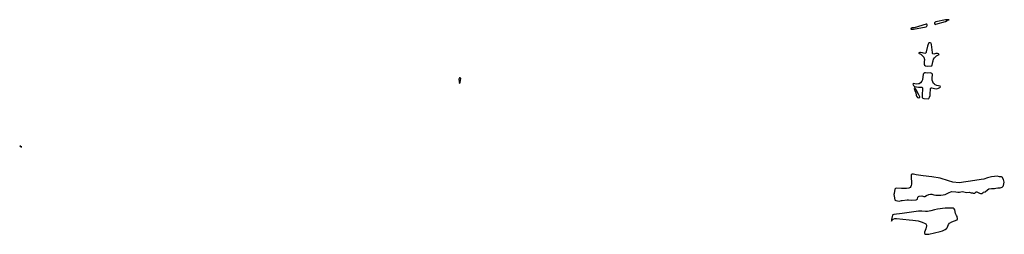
# Model space of a CAD drawing. Header units: inches. Extents: x 2387097 to 2568883, y 660483 to 715047.
# Tile 4 of 21: x 2438448 to 2466390, y 675109 to 681197. Entities that reach past the tile are written whole.
import ezdxf

# ---------------------------------------------------------------- set-up
doc = ezdxf.new("R2010")
doc.units = ezdxf.units.IN
doc.header["$MEASUREMENT"] = 0
for name, color, linetype in [('C4637', 7, 'Continuous'), ('C4657', 7, 'Continuous'), ('C4667', 7, 'Continuous'), ('C4668', 7, 'Continuous')]:
    doc.layers.add(name, color=color, linetype=linetype)

msp = doc.modelspace()

# ---------------------------------------------------------------- linework, layer by layer
at = {"layer": 'C4637', "color": 6, "elevation": 100}
msp.add_lwpolyline([(2438480, 677610), (2438448, 677610), (2438470, 677594), (2438480, 677600), (2438478, 677590), (2438490, 677589), (2438508, 677590), (2438492, 677592), (2438480, 677600)], close=True, dxfattribs=at)
at = {"layer": 'C4657', "color": 6, "elevation": 100}
msp.add_lwpolyline([(2450930, 679551), (2450916, 679530), (2450913, 679510), (2450920, 679430), (2450930, 679391), (2450950, 679411), (2450965, 679530), (2450950, 679546)], close=True, dxfattribs=at)
at = {"layer": 'C4667', "color": 6, "elevation": 100}
msp.add_lwpolyline([(2464118, 680000), (2464114, 679934), (2464125, 679905), (2464149, 679889), (2464210, 679875), (2464310, 679884), (2464330, 679890), (2464347, 679910), (2464363, 680000)], dxfattribs=at)
for points in [[(2464150, 679688), (2464130, 679685), (2464107, 679673), (2464089, 679651), (2464067, 679490), (2464048, 679450), (2464013, 679407), (2463978, 679382), (2463950, 679374), (2463891, 679371), (2463811, 679389), (2463795, 679370), (2463810, 679327), (2463845, 679305), (2463950, 679279), (2464045, 679285), (2464059, 679279), (2464068, 679268), (2464072, 679250), (2464059, 679050), (2464062, 678990), (2464081, 678970), (2464110, 678960), (2464225, 678955), (2464250, 678963), (2464270, 678999), (2464283, 679050), (2464283, 679110), (2464293, 679210), (2464299, 679241), (2464310, 679264), (2464330, 679268), (2464410, 679242), (2464470, 679239), (2464523, 679250), (2464557, 679270), (2464578, 679290), (2464569, 679310), (2464470, 679332), (2464430, 679348), (2464405, 679365), (2464382, 679390), (2464361, 679430), (2464345, 679485), (2464341, 679530), (2464348, 679648), (2464333, 679670), (2464310, 679681), (2464290, 679685), (2464210, 679680)], [(2463850, 679265), (2463838, 679262), (2463834, 679246), (2463850, 679189), (2463880, 679120), (2463890, 679054), (2463900, 679030), (2463930, 678990), (2463956, 678984), (2463990, 678989), (2463993, 679010), (2463962, 679062), (2463890, 679207)], [(2463770, 676813), (2463750, 676796), (2463743, 676770), (2463753, 676530), (2463750, 676490), (2463739, 676461), (2463720, 676440), (2463679, 676421), (2463610, 676412), (2463469, 676409), (2463326, 676414), (2463302, 676410), (2463290, 676402), (2463282, 676390), (2463260, 676270), (2463258, 676238), (2463260, 676190), (2463281, 676090), (2463290, 676078), (2463308, 676068), (2463410, 676053), (2463470, 676064), (2463490, 676070), (2463630, 676084), (2463670, 676084), (2463750, 676074), (2463889, 676090), (2463926, 676110), (2463935, 676165), (2463950, 676183), (2463970, 676191), (2464050, 676203), (2464110, 676179), (2464130, 676181), (2464182, 676210), (2464250, 676239), (2464292, 676248), (2464330, 676247), (2464390, 676229), (2464450, 676220), (2464590, 676216), (2464650, 676232), (2464710, 676239), (2464750, 676254), (2464822, 676298), (2464870, 676315), (2464900, 676320), (2465010, 676313), (2465070, 676302), (2465114, 676306), (2465190, 676324), (2465330, 676298), (2465390, 676305), (2465450, 676281), (2465490, 676281), (2465510, 676276), (2465550, 676278), (2465589, 676310), (2465610, 676311), (2465630, 676307), (2465690, 676276), (2465714, 676270), (2465752, 676268), (2465779, 676281), (2465800, 676300), (2465850, 676318), (2465908, 676372), (2465950, 676396), (2466030, 676412), (2466110, 676410), (2466150, 676413), (2466210, 676428), (2466270, 676429), (2466329, 676450), (2466357, 676470), (2466369, 676490), (2466390, 676590), (2466365, 676665), (2466329, 676729), (2466310, 676739), (2466250, 676740), (2466190, 676756), (2466115, 676745), (2466030, 676740), (2465911, 676710), (2465810, 676677), (2465730, 676667), (2465550, 676633), (2465110, 676572), (2464925, 676585), (2464804, 676630), (2464570, 676698), (2464330, 676738), (2464090, 676768), (2463953, 676790), (2463890, 676795), (2463808, 676812)], [(2464910, 675854), (2464710, 675847), (2464490, 675821), (2464410, 675803), (2464307, 675773), (2464210, 675757), (2464150, 675753), (2464050, 675762), (2463950, 675761), (2463490, 675696), (2463256, 675670), (2463230, 675662), (2463216, 675650), (2463189, 675529), (2463190, 675486), (2463195, 675505), (2463210, 675512), (2463216, 675524), (2463239, 675541), (2463287, 675553), (2463330, 675553), (2463690, 675516), (2463790, 675510), (2463949, 675489), (2464057, 675457), (2464139, 675419), (2464163, 675403), (2464173, 675390), (2464181, 675370), (2464181, 675350), (2464158, 675262), (2464126, 675170), (2464126, 675130), (2464152, 675112), (2464210, 675109), (2464250, 675115), (2464570, 675189), (2464632, 675210), (2464710, 675245), (2464749, 675270), (2464767, 675290), (2464803, 675390), (2464832, 675428), (2464897, 675463), (2465050, 675523), (2465057, 675550), (2465053, 675610), (2465030, 675641), (2465003, 675703), (2464985, 675805), (2464970, 675835), (2464948, 675848)]]:
    msp.add_lwpolyline(points, close=True, dxfattribs=at)
at = {"layer": 'C4668', "color": 6, "elevation": 100}
for points in [[(2464170, 681073), (2463830, 680963), (2463790, 680962), (2463770, 680970), (2463750, 680961), (2463741, 680930), (2463810, 680929), (2464170, 680997), (2464192, 681010), (2464202, 681030), (2464204, 681050), (2464193, 681073)], [(2464797, 681197), (2464723, 681190), (2464450, 681139), (2464430, 681129), (2464413, 681110), (2464407, 681090), (2464416, 681070), (2464430, 681064), (2464450, 681066), (2464717, 681150), (2464771, 681170), (2464781, 681179), (2464821, 681190)]]:
    msp.add_lwpolyline(points, close=True, dxfattribs=at)
msp.add_lwpolyline([(2464363, 680000), (2464368, 680032), (2464384, 680076), (2464407, 680113), (2464435, 680145), (2464468, 680172), (2464543, 680210), (2464519, 680230), (2464494, 680234), (2464450, 680234), (2464390, 680218), (2464364, 680224), (2464356, 680236), (2464349, 680269), (2464328, 680490), (2464310, 680529), (2464290, 680537), (2464250, 680543), (2464230, 680506), (2464210, 680447), (2464176, 680284), (2464170, 680264), (2464156, 680244), (2464130, 680241), (2464070, 680260), (2464011, 680269), (2463990, 680266), (2463955, 680250), (2464018, 680218), (2464053, 680193), (2464082, 680162), (2464103, 680130), (2464121, 680070), (2464118, 680000)], dxfattribs=at)

doc.saveas('drawing.dxf')
